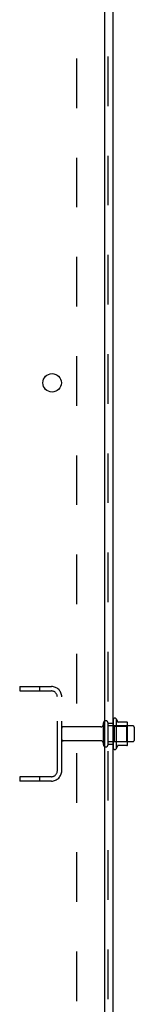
# Model space of a CAD drawing. Header units: inches. Extents: x 0 to 215, y 0 to 139.
# Tile 3 of 98: x 20.35 to 23.07, y 45.56 to 68.99. Entities that reach past the tile are written whole.
import ezdxf

# ---------------------------------------------------------------- set-up
doc = ezdxf.new("R2010")
doc.units = ezdxf.units.IN
doc.header["$LTSCALE"] = 11.804375
doc.header["$MEASUREMENT"] = 0
doc.linetypes.add('HIDDEN', pattern=[0.2, 0.1, -0.1])
doc.layers.get('0').update_dxf_attribs({"linetype": 'CONTINUOUS'})
doc.layers.add('DEFAULT_2', color=8, linetype='HIDDEN')
doc.layers.add('SUBPANEL', color=7, linetype='CONTINUOUS')

msp = doc.modelspace()

# ---------------------------------------------------------------- linework, layer by layer
at = {"color": 3, "linetype": 'Continuous'}
msp.add_line((22.37, 11.126), (22.37, 91.501), dxfattribs=at)
at = {"color": 7, "linetype": 'Continuous'}
for p, q in [((22.644, 52.357), (22.644, 51.645)), ((22.899, 52.278), (22.672, 52.278)), ((22.91, 51.745), (22.91, 52.256)), ((23.044, 52.188), (22.91, 52.188)), ((23.074, 52.158), (23.074, 51.843)), ((23.044, 51.813), (22.91, 51.813)), ((22.899, 51.723), (22.672, 51.723))]:
    msp.add_line(p, q, dxfattribs=at)
at = {"color": 3, "linetype": 'Continuous'}
msp.add_circle((21.12, 60.351), 0.219, dxfattribs=at)
at = {"color": 7, "linetype": 'Continuous'}
for centre, radius, start, end in [((22.612, 52.335), 0.0384, 34.4497, 180), ((22.044, 52.001), 0.698, 23.9679, 30.6631), ((22.69, 52.288), 0.01, 203.9679, 270), ((22.899, 52.268), 0.01, 5.1938, 90), ((22.769, 52.256), 0.141, 0, 5.2081), ((23.044, 52.158), 0.03, 360, 90), ((23.044, 51.843), 0.03, 270, 0), ((22.612, 51.667), 0.0384, 180, 325.5503), ((22.044, 52.001), 0.698, 329.3369, 336.0321), ((22.69, 51.713), 0.01, 90, 156.0321), ((22.899, 51.733), 0.01, 270, 354.8062), ((22.769, 51.745), 0.141, 354.7919, 360)]:
    msp.add_arc(centre, radius, start, end, dxfattribs=at)
at = {"layer": 'DEFAULT_2', "color": 8, "linetype": 'HIDDEN'}
for p, q in [((20.349, 53.126), (20.349, 53.022)), ((20.349, 53.126), (21.102, 53.126)), ((20.349, 53.022), (21.102, 53.022)), ((20.819, 53.126), (20.819, 53.022)), ((21.245, 51.122), (21.245, 52.879)), ((21.349, 51.122), (21.349, 52.879)), ((22.339, 51.743), (22.339, 52.258)), ((22.449, 51.743), (22.449, 52.258)), ((22.574, 52.335), (22.574, 51.667)), ((22.276, 52.166), (21.379, 52.166)), ((22.91, 52.188), (22.449, 52.188)), ((22.594, 52.184), (22.574, 52.204)), ((22.594, 52.184), (22.594, 51.817)), ((22.594, 52.184), (22.89, 52.184)), ((22.89, 52.184), (22.91, 52.204)), ((22.89, 52.184), (22.89, 51.817)), ((22.276, 51.836), (21.379, 51.836)), ((22.91, 51.813), (22.449, 51.813)), ((22.594, 51.817), (22.574, 51.797)), ((22.594, 51.817), (22.89, 51.817)), ((22.89, 51.817), (22.91, 51.797)), ((20.349, 50.98), (20.349, 50.876)), ((21.102, 50.98), (20.349, 50.98)), ((21.102, 50.876), (20.349, 50.876)), ((20.819, 50.98), (20.819, 50.876))]:
    msp.add_line(p, q, dxfattribs=at)
for centre, radius, start, end in [((21.102, 52.879), 0.246, 0, 90), ((21.102, 52.879), 0.142, 0, 90), ((22.394, 52.258), 0.055, 360, 180), ((21.379, 52.136), 0.03, 90, 180), ((22.276, 52.228), 0.0625, 270, 360), ((21.379, 51.866), 0.03, 180, 270), ((22.276, 51.773), 0.0625, 0, 90), ((22.394, 51.743), 0.055, 180, 0), ((21.102, 51.122), 0.246, 270, 360), ((21.102, 51.122), 0.142, 270, 360)]:
    msp.add_arc(centre, radius, start, end, dxfattribs=at)
at = {"layer": 'SUBPANEL', "color": 3, "linetype": 'Continuous'}
msp.add_line((22.574, 13.157), (22.574, 90.845), dxfattribs=at)
at = {"layer": 'SUBPANEL', "color": 8, "linetype": 'HIDDEN'}
for p, q in [((22.449, 14.997), (22.449, 89.005)), ((21.699, 84.595), (21.699, 19.407)), ((22.449, 52.251), (22.574, 52.251)), ((22.449, 51.751), (22.574, 51.751))]:
    msp.add_line(p, q, dxfattribs=at)

doc.saveas('drawing.dxf')
